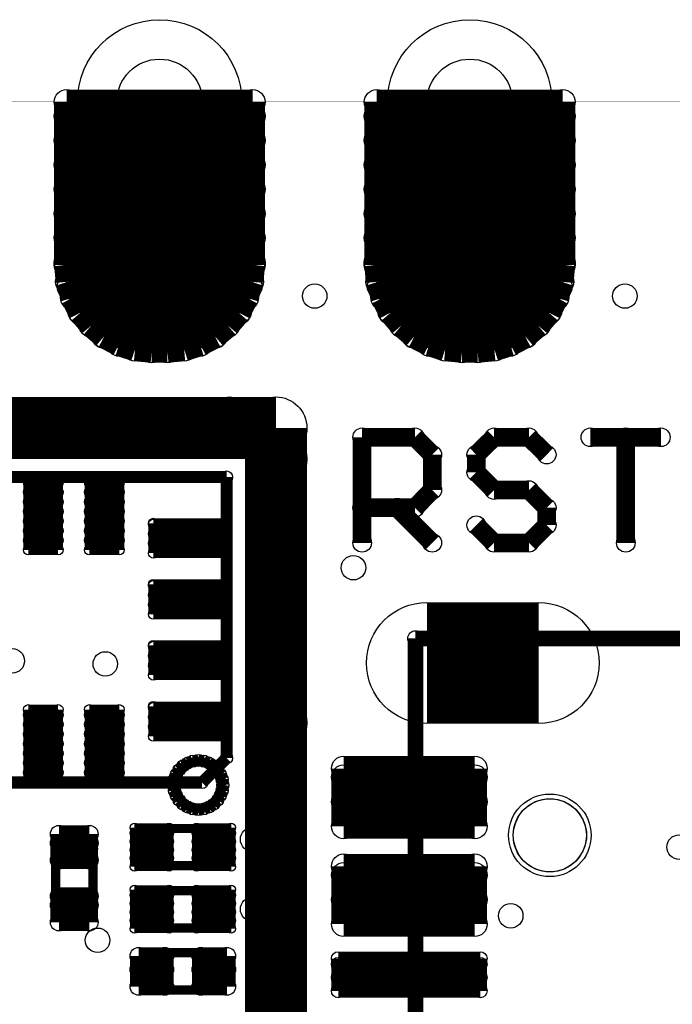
# Model space of a CAD drawing. Extents: x 0 to 126, y 0 to 22.
# Tile 53 of 60: x 17.71 to 23.06, y 11.68 to 19.74. Entities that reach past the tile are written whole.
import ezdxf

# ---------------------------------------------------------------- set-up
doc = ezdxf.new("R2010")
doc.units = 0
doc.layers.get('0').update_dxf_attribs({"linetype": 'CONTINUOUS'})
for name, color, linetype in [('SEEEDSTUDIOXIAONRF52840V1_1_GTO', 10, 'CONTINUOUS'), ('SEEEDSTUDIOXIAONRF52840V1_1_GTS', 9, 'CONTINUOUS'), ('SEEEDSTUDIOXIAONRF52840V1_1_TXT', 12, 'CONTINUOUS')]:
    doc.layers.add(name, color=color, linetype=linetype)

# ---------------------------------------------------------------- blocks, each defined once
blk = doc.blocks.new('ROUND_5')
blk.add_circle((0, 0), 0.254)
blk = doc.blocks.new('ROUND_2')
blk.add_circle((0, 0), 0)
blk = doc.blocks.new('ROUND_19')
blk.add_circle((0, 0), 0.0762)
blk = doc.blocks.new('ROUND_3')
blk.add_circle((0, 0), 0.0635)
blk = doc.blocks.new('ROUND_35')
blk.add_circle((0, 0), 0.0381)
blk = doc.blocks.new('ROUND_62')
blk.add_circle((0, 0), 0.0495)
blk = doc.blocks.new('ROUND_22')
blk.add_circle((0, 0), 0.3378)
blk = doc.blocks.new('ROUND_26')
blk.add_circle((0, 0), 0.7887)
blk = doc.blocks.new('ROUND_27')
blk.add_circle((0, 0), 0.6731)
blk = doc.blocks.new('ROUND_59')
blk.add_circle((0, 0), 0.1905)
blk = doc.blocks.new('ROUND_67')
blk.add_circle((0, 0), 0.0356)
blk = doc.blocks.new('ROUND_68')
blk.add_circle((0, 0), 0.0711)
blk = doc.blocks.new('ROUND_78')
blk.add_circle((0, 0), 0.0406)
blk = doc.blocks.new('ROUND_18')
blk.add_circle((0, 0), 0.1016)
blk = doc.blocks.new('ROUND_34')
blk.add_circle((0, 0), 0.0559)
blk = doc.blocks.new('ROUND_24')
blk.add_circle((0, 0), 0.4953)
blk = doc.blocks.new('ROUND_85')
blk.add_circle((0, 0), 0.1003)
blk = doc.blocks.new('ROUND_53')
blk.add_circle((0, 0), 0.2997)
blk = doc.blocks.new('ROUND_86')
blk.add_circle((0, 0), 0.3505)
blk = doc.blocks.new('ROUND_87')
blk.add_circle((0, 0), 0.4254)

msp = doc.modelspace()

# ---------------------------------------------------------------- linework, layer by layer
at = {"layer": 'SEEEDSTUDIOXIAONRF52840V1_1_GTO'}
for points, const_width in [([(24.892, 19.0627), (7.747, 19.0627)], 0.00254), ([(19.812, 16.3957), (9.271, 16.3957)], 0.508), ([(19.812, 3.9497), (19.812, 16.3957)], 0.508), ([(20.51812, 15.4559), (20.51812, 16.3195)], 0.1524), ([(20.51812, 16.3195), (20.94992, 16.3195)], 0.1524), ([(20.94992, 16.3195), (21.09216, 16.17726)], 0.1524), ([(21.59762, 16.3195), (21.45284, 16.17726)], 0.1524), ([(21.88464, 16.3195), (21.59762, 16.3195)], 0.1524), ([(22.02942, 16.17726), (21.88464, 16.3195)], 0.1524), ([(22.96414, 16.3195), (22.38756, 16.3195)], 0.1524), ([(22.67712, 15.4559), (22.67712, 16.3195)], 0.1524), ([(21.09216, 16.17726), (21.09216, 15.8877)], 0.1524), ([(21.45284, 16.17726), (21.45284, 16.03248)], 0.1524), ([(16.40586, 15.99438), (19.40814, 15.99438)], 0.09906), ([(19.40814, 15.99438), (19.40814, 13.69568)], 0.09906), ([(21.45284, 16.03248), (21.59762, 15.8877)], 0.1524), ([(21.09216, 15.8877), (20.94992, 15.74292)], 0.1524), ([(21.59762, 15.8877), (21.88464, 15.8877)], 0.1524), ([(21.88464, 15.8877), (22.02942, 15.74292)], 0.1524), ([(20.94992, 15.74292), (20.51812, 15.74292)], 0.1524), ([(21.09216, 15.4559), (20.80514, 15.74292)], 0.1524), ([(22.02942, 15.74292), (22.02942, 15.60068)], 0.1524), ([(21.59762, 15.4559), (21.45284, 15.60068)], 0.1524), ([(22.02942, 15.60068), (21.88464, 15.4559)], 0.1524), ([(21.88464, 15.4559), (21.59762, 15.4559)], 0.1524), ([(28.30576, 14.67358), (20.955, 14.67358)], 0.127), ([(20.955, 14.67358), (20.955, 5.67182)], 0.127), ([(19.05254, 13.63218), (19.09064, 13.65504)], 0.09906), ([(19.09064, 13.65504), (19.13128, 13.67028)], 0.09906), ([(19.13128, 13.67028), (19.177, 13.67536)], 0.09906), ([(19.177, 13.67536), (19.22272, 13.67028)], 0.09906), ([(19.40814, 13.69568), (19.20748, 13.49502)], 0.09906), ([(19.22272, 13.67028), (19.26336, 13.65504)], 0.09906), ([(19.26336, 13.65504), (19.30146, 13.63218)], 0.09906), ([(18.99666, 13.56106), (19.01952, 13.59916)], 0.09906), ([(19.01952, 13.59916), (19.05254, 13.63218)], 0.09906), ([(19.30146, 13.63218), (19.33448, 13.59916)], 0.09906), ([(19.33448, 13.59916), (19.35734, 13.56106)], 0.09906), ([(19.20748, 13.49502), (16.40586, 13.49502)], 0.09906), ([(18.97634, 13.4747), (18.98142, 13.52042)], 0.09906), ([(18.98142, 13.52042), (18.99666, 13.56106)], 0.09906), ([(19.35734, 13.56106), (19.37258, 13.52042)], 0.09906), ([(19.37258, 13.52042), (19.37766, 13.4747)], 0.09906), ([(18.98142, 13.42898), (18.97634, 13.4747)], 0.09906), ([(18.99666, 13.38834), (18.98142, 13.42898)], 0.09906), ([(19.37258, 13.42898), (19.35734, 13.38834)], 0.09906), ([(19.37766, 13.4747), (19.37258, 13.42898)], 0.09906), ([(19.01952, 13.35024), (18.99666, 13.38834)], 0.09906), ([(19.05254, 13.31722), (19.01952, 13.35024)], 0.09906), ([(19.33448, 13.35024), (19.30146, 13.31722)], 0.09906), ([(19.35734, 13.38834), (19.33448, 13.35024)], 0.09906), ([(19.09064, 13.29436), (19.05254, 13.31722)], 0.09906), ([(19.13128, 13.27912), (19.09064, 13.29436)], 0.09906), ([(19.177, 13.27404), (19.13128, 13.27912)], 0.09906), ([(19.22272, 13.27912), (19.177, 13.27404)], 0.09906), ([(19.26336, 13.29436), (19.22272, 13.27912)], 0.09906), ([(19.30146, 13.31722), (19.26336, 13.29436)], 0.09906), ([(18.7452, 12.8143), (18.7452, 13.1191)], 0.0762), ([(18.7452, 13.1191), (19.3548, 13.1191)], 0.0762), ([(19.3548, 13.1191), (19.3548, 12.8143)], 0.0762), ([(18.05178, 13.01496), (18.034, 13.0048)], 0.0762), ([(18.0721, 13.0175), (18.05178, 13.01496)], 0.0762), ([(18.2499, 13.0175), (18.0721, 13.0175)], 0.0762), ([(18.27022, 13.01496), (18.2499, 13.0175)], 0.0762), ([(18.288, 13.0048), (18.27022, 13.01496)], 0.0762), ([(18.01114, 12.97432), (18.0086, 12.954)], 0.0762), ([(18.0086, 12.954), (18.0086, 12.4714)], 0.0762), ([(18.0213, 12.9921), (18.01114, 12.97432)], 0.0762), ([(18.034, 13.0048), (18.0213, 12.9921)], 0.0762), ([(18.3007, 12.9921), (18.288, 13.0048)], 0.0762), ([(18.31086, 12.97432), (18.3007, 12.9921)], 0.0762), ([(18.3134, 12.954), (18.31086, 12.97432)], 0.0762), ([(18.3134, 12.4714), (18.3134, 12.954)], 0.0762), ([(19.3548, 12.8143), (18.7452, 12.8143)], 0.0762), ([(18.7452, 12.3063), (18.7452, 12.6111)], 0.0762), ([(18.7452, 12.6111), (19.3548, 12.6111)], 0.0762), ([(19.3548, 12.6111), (19.3548, 12.3063)], 0.0762), ([(18.0086, 12.4714), (18.01114, 12.45108)], 0.0762), ([(18.01114, 12.45108), (18.0213, 12.4333)], 0.0762), ([(18.3007, 12.4333), (18.31086, 12.45108)], 0.0762), ([(18.31086, 12.45108), (18.3134, 12.4714)], 0.0762), ([(18.0213, 12.4333), (18.034, 12.4206)], 0.0762), ([(18.034, 12.4206), (18.05178, 12.41044)], 0.0762), ([(18.05178, 12.41044), (18.0721, 12.4079)], 0.0762), ([(18.0721, 12.4079), (18.2499, 12.4079)], 0.0762), ([(18.2499, 12.4079), (18.27022, 12.41044)], 0.0762), ([(18.27022, 12.41044), (18.288, 12.4206)], 0.0762), ([(18.288, 12.4206), (18.3007, 12.4333)], 0.0762), ([(19.3548, 12.3063), (18.7452, 12.3063)], 0.0762), ([(18.74774, 12.05992), (18.7452, 12.0396)], 0.0762), ([(18.7579, 12.0777), (18.74774, 12.05992)], 0.0762), ([(18.7706, 12.0904), (18.7579, 12.0777)], 0.0762), ([(18.78838, 12.10056), (18.7706, 12.0904)], 0.0762), ([(18.8087, 12.1031), (18.78838, 12.10056)], 0.0762), ([(19.2913, 12.1031), (18.8087, 12.1031)], 0.0762), ([(19.31162, 12.10056), (19.2913, 12.1031)], 0.0762), ([(19.3294, 12.0904), (19.31162, 12.10056)], 0.0762), ([(19.3421, 12.0777), (19.3294, 12.0904)], 0.0762), ([(19.35226, 12.05992), (19.3421, 12.0777)], 0.0762), ([(19.3548, 12.0396), (19.35226, 12.05992)], 0.0762), ([(18.7452, 12.0396), (18.7452, 11.8618)], 0.0762), ([(19.3548, 11.8618), (19.3548, 12.0396)], 0.0762), ([(18.7452, 11.8618), (18.74774, 11.84148)], 0.0762), ([(18.74774, 11.84148), (18.7579, 11.8237)], 0.0762), ([(18.7579, 11.8237), (18.7706, 11.811)], 0.0762), ([(18.7706, 11.811), (18.78838, 11.80084)], 0.0762), ([(19.31162, 11.80084), (19.3294, 11.811)], 0.0762), ([(19.3294, 11.811), (19.3421, 11.8237)], 0.0762), ([(19.3421, 11.8237), (19.35226, 11.84148)], 0.0762), ([(19.35226, 11.84148), (19.3548, 11.8618)], 0.0762), ([(18.78838, 11.80084), (18.8087, 11.7983)], 0.0762), ([(18.8087, 11.7983), (19.2913, 11.7983)], 0.0762), ([(19.2913, 11.7983), (19.31162, 11.80084)], 0.0762)]:
    msp.add_lwpolyline(points, dxfattribs=dict(at, const_width=const_width))
for points in [[(21.82876, 13.26134), (21.86686, 13.2969)], [(21.86686, 13.2969), (21.91258, 13.32738)], [(21.91258, 13.32738), (21.96338, 13.3477)], [(21.96338, 13.3477), (22.01418, 13.3604)], [(22.01418, 13.3604), (22.06752, 13.36294)], [(22.06752, 13.36294), (22.12086, 13.35532)], [(22.12086, 13.35532), (22.17166, 13.34008)], [(22.17166, 13.34008), (22.21992, 13.31214)], [(22.21992, 13.31214), (22.2631, 13.27912)], [(21.77542, 13.16736), (21.79828, 13.21816)], [(21.79828, 13.21816), (21.82876, 13.26134)], [(22.2631, 13.27912), (22.29612, 13.23848)], [(22.29612, 13.23848), (22.32406, 13.19276)], [(21.76018, 13.11656), (21.77542, 13.16736)], [(22.32406, 13.19276), (22.34438, 13.14196)], [(22.34438, 13.14196), (22.35454, 13.09116)], [(21.7551, 13.06322), (21.76018, 13.11656)], [(21.76018, 13.00988), (21.7551, 13.06322)], [(22.35454, 13.09116), (22.35454, 13.03528)], [(21.77542, 12.95908), (21.76018, 13.00988)], [(22.34438, 12.98448), (22.32406, 12.93368)], [(22.35454, 13.03528), (22.34438, 12.98448)], [(21.79828, 12.90828), (21.77542, 12.95908)], [(21.82876, 12.8651), (21.79828, 12.90828)], [(22.29612, 12.88796), (22.2631, 12.84732)], [(22.32406, 12.93368), (22.29612, 12.88796)], [(21.86686, 12.82954), (21.82876, 12.8651)], [(21.91258, 12.79906), (21.86686, 12.82954)], [(22.21992, 12.8143), (22.17166, 12.78636)], [(22.2631, 12.84732), (22.21992, 12.8143)], [(21.96338, 12.77874), (21.91258, 12.79906)], [(22.01418, 12.76604), (21.96338, 12.77874)], [(22.06752, 12.7635), (22.01418, 12.76604)], [(22.12086, 12.77112), (22.06752, 12.7635)], [(22.17166, 12.78636), (22.12086, 12.77112)]]:
    msp.add_lwpolyline(points, dxfattribs=at)
at = {"layer": 'SEEEDSTUDIOXIAONRF52840V1_1_GTS'}
for points, const_width in [([(19.6215, 19.0627), (18.0975, 19.0627)], 0.2032), ([(18.0975, 19.0627), (18.0975, 17.7292)], 0.2032), ([(19.6215, 17.7292), (19.6215, 19.0627)], 0.2032), ([(22.1615, 19.0627), (20.6375, 19.0627)], 0.2032), ([(20.6375, 19.0627), (20.6375, 17.7292)], 0.2032), ([(22.1615, 17.7292), (22.1615, 19.0627)], 0.2032), ([(24.892, 19.0627), (7.747, 19.0627)], 0.00254), ([(18.0975, 18.94586), (19.6215, 18.94586)], 0.2032), ([(22.1615, 18.94586), (20.6375, 18.94586)], 0.2032), ([(19.6215, 18.74774), (18.0975, 18.74774)], 0.2032), ([(20.6375, 18.74774), (22.1615, 18.74774)], 0.2032), ([(18.0975, 18.54708), (19.6215, 18.54708)], 0.2032), ([(22.1615, 18.54708), (20.6375, 18.54708)], 0.2032), ([(19.6215, 18.34896), (18.0975, 18.34896)], 0.2032), ([(20.6375, 18.34896), (22.1615, 18.34896)], 0.2032), ([(18.0975, 18.1483), (19.6215, 18.1483)], 0.2032), ([(22.1615, 18.1483), (20.6375, 18.1483)], 0.2032), ([(19.6215, 17.95018), (18.0975, 17.95018)], 0.2032), ([(20.6375, 17.95018), (22.1615, 17.95018)], 0.2032), ([(18.0975, 17.74952), (19.6215, 17.74952)], 0.2032), ([(18.0975, 17.7292), (18.1102, 17.59204)], 0.2032), ([(19.6088, 17.59204), (19.6215, 17.7292)], 0.2032), ([(22.1615, 17.74952), (20.6375, 17.74952)], 0.2032), ([(20.6375, 17.7292), (20.6502, 17.59204)], 0.2032), ([(22.1488, 17.59204), (22.1615, 17.7292)], 0.2032), ([(18.1102, 17.59204), (18.15084, 17.4625)], 0.2032), ([(19.5961, 17.5514), (18.1229, 17.5514)], 0.2032), ([(19.56816, 17.4625), (19.6088, 17.59204)], 0.2032), ([(20.6502, 17.59204), (20.69084, 17.4625)], 0.2032), ([(20.6629, 17.5514), (22.1361, 17.5514)], 0.2032), ([(22.10816, 17.4625), (22.1488, 17.59204)], 0.2032), ([(18.15084, 17.4625), (18.21434, 17.34058)], 0.2032), ([(19.50466, 17.34058), (19.56816, 17.4625)], 0.2032), ([(20.69084, 17.4625), (20.75434, 17.34058)], 0.2032), ([(22.04466, 17.34058), (22.10816, 17.4625)], 0.2032), ([(18.20926, 17.35074), (19.50974, 17.35074)], 0.2032), ([(18.21434, 17.34058), (18.30324, 17.23644)], 0.2032), ([(19.41576, 17.23644), (19.50466, 17.34058)], 0.2032), ([(22.04974, 17.35074), (20.74926, 17.35074)], 0.2032), ([(20.75434, 17.34058), (20.84324, 17.23644)], 0.2032), ([(21.95576, 17.23644), (22.04466, 17.34058)], 0.2032), ([(18.30324, 17.23644), (18.40738, 17.14754)], 0.2032), ([(19.31162, 17.14754), (19.41576, 17.23644)], 0.2032), ([(20.84324, 17.23644), (20.94738, 17.14754)], 0.2032), ([(21.85162, 17.14754), (21.95576, 17.23644)], 0.2032), ([(19.31416, 17.15262), (18.40484, 17.15262)], 0.2032), ([(18.40738, 17.14754), (18.5293, 17.08404)], 0.2032), ([(19.1897, 17.08404), (19.31162, 17.14754)], 0.2032), ([(20.94484, 17.15262), (21.85416, 17.15262)], 0.2032), ([(20.94738, 17.14754), (21.0693, 17.08404)], 0.2032), ([(21.7297, 17.08404), (21.85162, 17.14754)], 0.2032), ([(18.5293, 17.08404), (18.65884, 17.0434)], 0.2032), ([(19.06016, 17.0434), (19.1897, 17.08404)], 0.2032), ([(21.0693, 17.08404), (21.19884, 17.0434)], 0.2032), ([(21.60016, 17.0434), (21.7297, 17.08404)], 0.2032), ([(18.65884, 17.0434), (18.796, 17.0307)], 0.2032), ([(18.796, 17.0307), (18.923, 17.0307)], 0.2032), ([(18.923, 17.0307), (19.06016, 17.0434)], 0.2032), ([(21.19884, 17.0434), (21.336, 17.0307)], 0.2032), ([(21.336, 17.0307), (21.463, 17.0307)], 0.2032), ([(21.463, 17.0307), (21.60016, 17.0434)], 0.2032), ([(16.51, 16.4592), (19.431, 16.4592)], 0.381), ([(19.8755, 16.1417), (19.8755, 13.9827)], 0.381), ([(17.78508, 15.99184), (17.78508, 15.39748)], 0.08128), ([(17.78508, 15.99184), (18.02892, 15.99184)], 0.08128), ([(18.02892, 15.99184), (18.02892, 15.39748)], 0.08128), ([(18.28546, 15.39748), (18.28546, 15.99184)], 0.08128), ([(18.28546, 15.99184), (18.5293, 15.99184)], 0.08128), ([(18.5293, 15.99184), (18.5293, 15.39748)], 0.08128), ([(17.78508, 15.94866), (18.02892, 15.94866)], 0.08128), ([(18.28546, 15.94866), (18.5293, 15.94866)], 0.08128), ([(18.02892, 15.86992), (17.78508, 15.86992)], 0.08128), ([(18.5293, 15.86992), (18.28546, 15.86992)], 0.08128), ([(17.78508, 15.79118), (18.02892, 15.79118)], 0.08128), ([(18.28546, 15.79118), (18.5293, 15.79118)], 0.08128), ([(18.02892, 15.71244), (17.78508, 15.71244)], 0.08128), ([(18.5293, 15.71244), (18.28546, 15.71244)], 0.08128), ([(17.78508, 15.6337), (18.02892, 15.6337)], 0.08128), ([(18.28546, 15.6337), (18.5293, 15.6337)], 0.08128), ([(19.40306, 15.61592), (18.8087, 15.61592)], 0.08128), ([(18.8087, 15.37208), (18.8087, 15.61592)], 0.08128), ([(18.8087, 15.6083), (19.40306, 15.6083)], 0.08128), ([(19.40306, 15.61592), (19.40306, 15.37208)], 0.08128), ([(18.02892, 15.55496), (17.78508, 15.55496)], 0.08128), ([(18.5293, 15.55496), (18.28546, 15.55496)], 0.08128), ([(19.40306, 15.52956), (18.8087, 15.52956)], 0.08128), ([(17.78508, 15.47622), (18.02892, 15.47622)], 0.08128), ([(18.28546, 15.47622), (18.5293, 15.47622)], 0.08128), ([(18.8087, 15.45082), (19.40306, 15.45082)], 0.08128), ([(18.02892, 15.39748), (17.78508, 15.39748)], 0.08128), ([(18.5293, 15.39748), (18.28546, 15.39748)], 0.08128), ([(19.40306, 15.37208), (18.8087, 15.37208)], 0.08128), ([(19.40306, 15.11554), (18.8087, 15.11554)], 0.08128), ([(18.8087, 14.8717), (18.8087, 15.11554)], 0.08128), ([(18.8087, 15.10792), (19.40306, 15.10792)], 0.08128), ([(19.40306, 15.11554), (19.40306, 14.8717)], 0.08128), ([(19.40306, 15.02918), (18.8087, 15.02918)], 0.08128), ([(18.8087, 14.95044), (19.40306, 14.95044)], 0.08128), ([(19.40306, 14.8717), (18.8087, 14.8717)], 0.08128), ([(21.96338, 14.47292), (21.04898, 14.47292)], 0.9906), ([(19.40306, 14.6177), (18.8087, 14.6177)], 0.08128), ([(18.8087, 14.37386), (18.8087, 14.6177)], 0.08128), ([(18.8087, 14.61008), (19.40306, 14.61008)], 0.08128), ([(19.40306, 14.6177), (19.40306, 14.37386)], 0.08128), ([(19.40306, 14.53134), (18.8087, 14.53134)], 0.08128), ([(18.8087, 14.4526), (19.40306, 14.4526)], 0.08128), ([(19.40306, 14.37386), (18.8087, 14.37386)], 0.08128), ([(17.78508, 14.09192), (17.78508, 13.49756)], 0.08128), ([(17.78508, 14.09192), (18.02892, 14.09192)], 0.08128), ([(18.02892, 14.09192), (18.02892, 13.49756)], 0.08128), ([(18.28546, 14.09192), (18.28546, 13.49756)], 0.08128), ([(18.28546, 14.09192), (18.5293, 14.09192)], 0.08128), ([(18.5293, 14.09192), (18.5293, 13.49756)], 0.08128), ([(18.8087, 14.11732), (19.40306, 14.11732)], 0.08128), ([(18.8087, 13.87348), (18.8087, 14.11732)], 0.08128), ([(18.8087, 14.1097), (19.40306, 14.1097)], 0.08128), ([(19.40306, 14.11732), (19.40306, 13.87348)], 0.08128), ([(17.78508, 14.04874), (18.02892, 14.04874)], 0.08128), ([(18.28546, 14.04874), (18.5293, 14.04874)], 0.08128), ([(19.40306, 14.03096), (18.8087, 14.03096)], 0.08128), ([(18.02892, 13.97), (17.78508, 13.97)], 0.08128), ([(18.5293, 13.97), (18.28546, 13.97)], 0.08128), ([(18.8087, 13.95222), (19.40306, 13.95222)], 0.08128), ([(17.78508, 13.89126), (18.02892, 13.89126)], 0.08128), ([(18.28546, 13.89126), (18.5293, 13.89126)], 0.08128), ([(19.40306, 13.87348), (18.8087, 13.87348)], 0.08128), ([(18.02892, 13.81252), (17.78508, 13.81252)], 0.08128), ([(17.78508, 13.73378), (18.02892, 13.73378)], 0.08128), ([(18.5293, 13.81252), (18.28546, 13.81252)], 0.08128), ([(18.28546, 13.73378), (18.5293, 13.73378)], 0.08128), ([(18.02892, 13.65504), (17.78508, 13.65504)], 0.08128), ([(18.5293, 13.65504), (18.28546, 13.65504)], 0.08128), ([(21.44014, 13.60932), (20.36826, 13.60932)], 0.2032), ([(20.36826, 13.13688), (20.36826, 13.60932)], 0.2032), ([(21.44014, 13.60932), (21.44014, 13.13688)], 0.2032), ([(17.78508, 13.5763), (18.02892, 13.5763)], 0.08128), ([(18.28546, 13.5763), (18.5293, 13.5763)], 0.08128), ([(21.44014, 13.5382), (20.36826, 13.5382)], 0.2032), ([(18.02892, 13.49756), (17.78508, 13.49756)], 0.08128), ([(18.5293, 13.49756), (18.28546, 13.49756)], 0.08128), ([(20.36826, 13.33754), (21.44014, 13.33754)], 0.2032), ([(21.44014, 13.13688), (20.36826, 13.13688)], 0.2032), ([(18.03654, 12.86002), (18.03654, 13.07338)], 0.14224), ([(18.03654, 13.07338), (18.28546, 13.07338)], 0.14224), ([(18.28546, 13.07338), (18.28546, 12.86002)], 0.14224), ([(18.65376, 12.80668), (18.65376, 13.12672)], 0.07112), ([(18.65376, 13.12672), (18.93824, 13.12672)], 0.07112), ([(18.93824, 13.12672), (18.93824, 12.80668)], 0.07112), ([(19.16176, 12.80668), (19.16176, 13.12672)], 0.07112), ([(19.16176, 13.12672), (19.44624, 13.12672)], 0.07112), ([(19.44624, 13.12672), (19.44624, 12.80668)], 0.07112), ([(18.28546, 12.99972), (18.03654, 12.99972)], 0.14224), ([(18.65376, 13.081), (18.93824, 13.081)], 0.07112), ([(19.16176, 13.081), (19.44624, 13.081)], 0.07112), ([(18.93824, 13.01242), (18.65376, 13.01242)], 0.07112), ([(18.65376, 12.94384), (18.93824, 12.94384)], 0.07112), ([(19.44624, 13.01242), (19.16176, 13.01242)], 0.07112), ([(19.16176, 12.94384), (19.44624, 12.94384)], 0.07112), ([(18.28546, 12.86002), (18.03654, 12.86002)], 0.14224), ([(18.93824, 12.87526), (18.65376, 12.87526)], 0.07112), ([(19.44624, 12.87526), (19.16176, 12.87526)], 0.07112), ([(20.36826, 12.80922), (21.44014, 12.80922)], 0.2032), ([(20.36826, 12.33678), (20.36826, 12.80922)], 0.2032), ([(21.44014, 12.80922), (21.44014, 12.33678)], 0.2032), ([(18.93824, 12.80668), (18.65376, 12.80668)], 0.07112), ([(19.16176, 12.80668), (19.44624, 12.80668)], 0.07112), ([(21.44014, 12.7381), (20.36826, 12.7381)], 0.2032), ([(18.65376, 12.29868), (18.65376, 12.61872)], 0.07112), ([(18.65376, 12.61872), (18.93824, 12.61872)], 0.07112), ([(18.93824, 12.61872), (18.93824, 12.29868)], 0.07112), ([(19.16176, 12.29868), (19.16176, 12.61872)], 0.07112), ([(19.16176, 12.61872), (19.44624, 12.61872)], 0.07112), ([(19.44624, 12.61872), (19.44624, 12.29868)], 0.07112), ([(18.03654, 12.35202), (18.03654, 12.56538)], 0.14224), ([(18.03654, 12.56538), (18.28546, 12.56538)], 0.14224), ([(18.28546, 12.56538), (18.28546, 12.35202)], 0.14224), ([(18.65376, 12.573), (18.93824, 12.573)], 0.07112), ([(19.16176, 12.573), (19.44624, 12.573)], 0.07112), ([(20.36826, 12.53744), (21.44014, 12.53744)], 0.2032), ([(18.28546, 12.49172), (18.03654, 12.49172)], 0.14224), ([(18.93824, 12.50442), (18.65376, 12.50442)], 0.07112), ([(19.44624, 12.50442), (19.16176, 12.50442)], 0.07112), ([(18.28546, 12.35202), (18.03654, 12.35202)], 0.14224), ([(18.65376, 12.43584), (18.93824, 12.43584)], 0.07112), ([(19.16176, 12.43584), (19.44624, 12.43584)], 0.07112), ([(21.44014, 12.33678), (20.36826, 12.33678)], 0.2032), ([(18.93824, 12.36726), (18.65376, 12.36726)], 0.07112), ([(18.93824, 12.29868), (18.65376, 12.29868)], 0.07112), ([(19.44624, 12.36726), (19.16176, 12.36726)], 0.07112), ([(19.16176, 12.29868), (19.44624, 12.29868)], 0.07112), ([(18.68932, 11.82624), (18.68932, 12.07516)], 0.14224), ([(18.68932, 12.07516), (18.90268, 12.07516)], 0.14224), ([(18.90268, 12.07516), (18.90268, 11.82624)], 0.14224), ([(19.19732, 11.82624), (19.19732, 12.07516)], 0.14224), ([(19.19732, 12.07516), (19.41068, 12.07516)], 0.14224), ([(19.41068, 12.07516), (19.41068, 11.82624)], 0.14224), ([(20.32254, 12.05484), (21.48586, 12.05484)], 0.11176), ([(20.32254, 11.79068), (20.32254, 12.05484)], 0.11176), ([(21.48586, 12.05484), (21.48586, 11.79068)], 0.11176), ([(18.90268, 11.96594), (18.68932, 11.96594)], 0.14224), ([(19.41068, 11.96594), (19.19732, 11.96594)], 0.14224), ([(21.48586, 12.00912), (20.32254, 12.00912)], 0.11176), ([(20.32254, 11.8999), (21.48586, 11.8999)], 0.11176), ([(18.68932, 11.82624), (18.90268, 11.82624)], 0.14224), ([(19.19732, 11.82624), (19.41068, 11.82624)], 0.14224), ([(21.48586, 11.79068), (20.32254, 11.79068)], 0.11176)]:
    msp.add_lwpolyline(points, dxfattribs=dict(at, const_width=const_width))
for points in [[(21.82876, 13.26134), (21.86686, 13.2969)], [(21.86686, 13.2969), (21.91258, 13.32738)], [(21.91258, 13.32738), (21.96338, 13.3477)], [(21.96338, 13.3477), (22.01418, 13.3604)], [(22.01418, 13.3604), (22.06752, 13.36294)], [(22.06752, 13.36294), (22.12086, 13.35532)], [(22.12086, 13.35532), (22.17166, 13.34008)], [(22.17166, 13.34008), (22.21992, 13.31214)], [(22.21992, 13.31214), (22.2631, 13.27912)], [(21.77542, 13.16736), (21.79828, 13.21816)], [(21.79828, 13.21816), (21.82876, 13.26134)], [(22.2631, 13.27912), (22.29612, 13.23848)], [(22.29612, 13.23848), (22.32406, 13.19276)], [(21.76018, 13.11656), (21.77542, 13.16736)], [(22.32406, 13.19276), (22.34438, 13.14196)], [(22.34438, 13.14196), (22.35454, 13.09116)], [(21.7551, 13.06322), (21.76018, 13.11656)], [(21.76018, 13.00988), (21.7551, 13.06322)], [(22.35454, 13.09116), (22.35454, 13.03528)], [(21.77542, 12.95908), (21.76018, 13.00988)], [(22.34438, 12.98448), (22.32406, 12.93368)], [(22.35454, 13.03528), (22.34438, 12.98448)], [(21.79828, 12.90828), (21.77542, 12.95908)], [(21.82876, 12.8651), (21.79828, 12.90828)], [(22.29612, 12.88796), (22.2631, 12.84732)], [(22.32406, 12.93368), (22.29612, 12.88796)], [(21.86686, 12.82954), (21.82876, 12.8651)], [(21.91258, 12.79906), (21.86686, 12.82954)], [(22.21992, 12.8143), (22.17166, 12.78636)], [(22.2631, 12.84732), (22.21992, 12.8143)], [(21.96338, 12.77874), (21.91258, 12.79906)], [(22.01418, 12.76604), (21.96338, 12.77874)], [(22.06752, 12.7635), (22.01418, 12.76604)], [(22.12086, 12.77112), (22.06752, 12.7635)], [(22.17166, 12.78636), (22.12086, 12.77112)]]:
    msp.add_lwpolyline(points, dxfattribs=at)

# ---------------------------------------------------------------- block references
at = {"layer": 'SEEEDSTUDIOXIAONRF52840V1_1_GTO'}
for name, p in [('ROUND_5', (19.812, 16.3957)), ('ROUND_19', (20.51812, 16.3195)), ('ROUND_19', (20.94992, 16.3195)), ('ROUND_19', (21.59762, 16.3195)), ('ROUND_19', (21.88464, 16.3195)), ('ROUND_19', (22.38756, 16.3195)), ('ROUND_19', (22.67712, 16.3195)), ('ROUND_19', (22.96414, 16.3195)), ('ROUND_19', (21.09216, 16.17726)), ('ROUND_19', (21.45284, 16.17726)), ('ROUND_19', (22.02942, 16.17726)), ('ROUND_62', (19.40814, 15.99438)), ('ROUND_19', (21.45284, 16.03248)), ('ROUND_19', (21.09216, 15.8877)), ('ROUND_19', (21.59762, 15.8877)), ('ROUND_19', (21.88464, 15.8877)), ('ROUND_19', (20.51812, 15.74292)), ('ROUND_19', (20.80514, 15.74292)), ('ROUND_19', (20.94992, 15.74292)), ('ROUND_19', (20.94992, 15.74292)), ('ROUND_19', (22.02942, 15.74292)), ('ROUND_19', (21.45284, 15.60068)), ('ROUND_19', (22.02942, 15.60068)), ('ROUND_19', (20.51812, 15.4559)), ('ROUND_19', (21.09216, 15.4559)), ('ROUND_19', (21.59762, 15.4559)), ('ROUND_19', (21.88464, 15.4559)), ('ROUND_19', (22.67712, 15.4559)), ('ROUND_3', (20.955, 14.67358)), ('ROUND_62', (19.09064, 13.65504)), ('ROUND_62', (19.13128, 13.67028)), ('ROUND_62', (19.177, 13.67536)), ('ROUND_62', (19.22272, 13.67028)), ('ROUND_62', (19.26336, 13.65504)), ('ROUND_62', (19.40814, 13.69568)), ('ROUND_62', (19.01952, 13.59916)), ('ROUND_62', (19.05254, 13.63218)), ('ROUND_62', (19.30146, 13.63218)), ('ROUND_62', (19.33448, 13.59916)), ('ROUND_62', (18.98142, 13.52042)), ('ROUND_62', (18.99666, 13.56106)), ('ROUND_62', (19.20748, 13.49502)), ('ROUND_62', (19.35734, 13.56106)), ('ROUND_62', (19.37258, 13.52042)), ('ROUND_62', (18.97634, 13.4747)), ('ROUND_62', (18.97634, 13.4747)), ('ROUND_62', (18.98142, 13.42898)), ('ROUND_62', (19.37258, 13.42898)), ('ROUND_62', (19.37766, 13.4747)), ('ROUND_62', (18.99666, 13.38834)), ('ROUND_62', (19.01952, 13.35024)), ('ROUND_62', (19.33448, 13.35024)), ('ROUND_62', (19.35734, 13.38834)), ('ROUND_2', (22.06752, 13.36294)), ('ROUND_2', (22.01418, 13.3604)), ('ROUND_2', (22.12086, 13.35532)), ('ROUND_2', (21.96338, 13.3477)), ('ROUND_2', (22.17166, 13.34008)), ('ROUND_2', (21.91258, 13.32738)), ('ROUND_2', (22.21992, 13.31214)), ('ROUND_2', (21.86686, 13.2969)), ('ROUND_62', (19.05254, 13.31722)), ('ROUND_62', (19.09064, 13.29436)), ('ROUND_62', (19.13128, 13.27912)), ('ROUND_62', (19.177, 13.27404)), ('ROUND_62', (19.22272, 13.27912)), ('ROUND_62', (19.26336, 13.29436)), ('ROUND_62', (19.30146, 13.31722)), ('ROUND_2', (22.2631, 13.27912)), ('ROUND_2', (21.82876, 13.26134)), ('ROUND_2', (22.29612, 13.23848)), ('ROUND_2', (21.79828, 13.21816)), ('ROUND_2', (22.32406, 13.19276)), ('ROUND_2', (21.77542, 13.16736)), ('ROUND_2', (22.34438, 13.14196)), ('ROUND_35', (18.7452, 13.1191)), ('ROUND_35', (19.3548, 13.1191)), ('ROUND_2', (21.76018, 13.11656)), ('ROUND_2', (22.35454, 13.09116)), ('ROUND_2', (21.7551, 13.06322)), ('ROUND_2', (21.7551, 13.06322)), ('ROUND_35', (18.05178, 13.01496)), ('ROUND_35', (18.0721, 13.0175)), ('ROUND_35', (18.2499, 13.0175)), ('ROUND_35', (18.27022, 13.01496)), ('ROUND_2', (22.35454, 13.03528)), ('ROUND_2', (21.76018, 13.00988)), ('ROUND_2', (22.34438, 12.98448)), ('ROUND_35', (18.0086, 12.954)), ('ROUND_35', (18.01114, 12.97432)), ('ROUND_35', (18.0213, 12.9921)), ('ROUND_35', (18.034, 13.0048)), ('ROUND_35', (18.288, 13.0048)), ('ROUND_35', (18.3007, 12.9921)), ('ROUND_35', (18.31086, 12.97432)), ('ROUND_35', (18.3134, 12.954)), ('ROUND_2', (21.77542, 12.95908)), ('ROUND_2', (22.32406, 12.93368)), ('ROUND_2', (21.79828, 12.90828)), ('ROUND_2', (22.29612, 12.88796)), ('ROUND_2', (21.82876, 12.8651)), ('ROUND_2', (22.2631, 12.84732)), ('ROUND_2', (21.86686, 12.82954)), ('ROUND_2', (22.21992, 12.8143)), ('ROUND_35', (18.7452, 12.8143)), ('ROUND_35', (18.7452, 12.8143)), ('ROUND_35', (19.3548, 12.8143)), ('ROUND_2', (21.91258, 12.79906)), ('ROUND_2', (22.17166, 12.78636)), ('ROUND_2', (21.96338, 12.77874)), ('ROUND_2', (22.12086, 12.77112)), ('ROUND_2', (22.01418, 12.76604)), ('ROUND_2', (22.06752, 12.7635)), ('ROUND_35', (18.7452, 12.6111)), ('ROUND_35', (19.3548, 12.6111)), ('ROUND_35', (18.0086, 12.4714)), ('ROUND_35', (18.01114, 12.45108)), ('ROUND_35', (18.31086, 12.45108)), ('ROUND_35', (18.3134, 12.4714)), ('ROUND_35', (18.3134, 12.4714)), ('ROUND_35', (18.0213, 12.4333)), ('ROUND_35', (18.034, 12.4206)), ('ROUND_35', (18.05178, 12.41044)), ('ROUND_35', (18.0721, 12.4079)), ('ROUND_35', (18.2499, 12.4079)), ('ROUND_35', (18.27022, 12.41044)), ('ROUND_35', (18.288, 12.4206)), ('ROUND_35', (18.3007, 12.4333)), ('ROUND_35', (18.7452, 12.3063)), ('ROUND_35', (18.7452, 12.3063)), ('ROUND_35', (19.3548, 12.3063)), ('ROUND_35', (18.74774, 12.05992)), ('ROUND_35', (18.7579, 12.0777)), ('ROUND_35', (18.7706, 12.0904)), ('ROUND_35', (18.78838, 12.10056)), ('ROUND_35', (18.8087, 12.1031)), ('ROUND_35', (19.2913, 12.1031)), ('ROUND_35', (19.31162, 12.10056)), ('ROUND_35', (19.3294, 12.0904)), ('ROUND_35', (19.3421, 12.0777)), ('ROUND_35', (19.35226, 12.05992)), ('ROUND_35', (18.7452, 12.0396)), ('ROUND_35', (19.3548, 12.0396)), ('ROUND_35', (18.7452, 11.8618)), ('ROUND_35', (18.74774, 11.84148)), ('ROUND_35', (18.7579, 11.8237)), ('ROUND_35', (18.7706, 11.811)), ('ROUND_35', (19.3294, 11.811)), ('ROUND_35', (19.3421, 11.8237)), ('ROUND_35', (19.35226, 11.84148)), ('ROUND_35', (19.3548, 11.8618)), ('ROUND_35', (18.78838, 11.80084)), ('ROUND_35', (18.8087, 11.7983)), ('ROUND_35', (18.8087, 11.7983)), ('ROUND_35', (19.2913, 11.7983)), ('ROUND_35', (19.31162, 11.80084))]:
    msp.add_blockref(name, p, dxfattribs=at)
at = {"layer": 'SEEEDSTUDIOXIAONRF52840V1_1_GTS'}
for name, p in [('ROUND_27', (18.8595, 19.0627)), ('ROUND_27', (21.3995, 19.0627)), ('ROUND_18', (18.0975, 19.0627)), ('ROUND_18', (19.6215, 19.0627)), ('ROUND_18', (19.6215, 19.0627)), ('ROUND_18', (20.6375, 19.0627)), ('ROUND_18', (22.1615, 19.0627)), ('ROUND_18', (18.0975, 18.94586)), ('ROUND_18', (19.6215, 18.94586)), ('ROUND_18', (20.6375, 18.94586)), ('ROUND_18', (22.1615, 18.94586)), ('ROUND_18', (18.0975, 18.74774)), ('ROUND_18', (19.6215, 18.74774)), ('ROUND_18', (20.6375, 18.74774)), ('ROUND_18', (22.1615, 18.74774)), ('ROUND_18', (18.0975, 18.54708)), ('ROUND_18', (19.6215, 18.54708)), ('ROUND_18', (20.6375, 18.54708)), ('ROUND_18', (22.1615, 18.54708)), ('ROUND_26', (18.8595, 17.7927)), ('ROUND_26', (21.3995, 17.7927)), ('ROUND_18', (18.0975, 18.34896)), ('ROUND_18', (19.6215, 18.34896)), ('ROUND_18', (20.6375, 18.34896)), ('ROUND_18', (22.1615, 18.34896)), ('ROUND_18', (18.0975, 18.1483)), ('ROUND_18', (19.6215, 18.1483)), ('ROUND_18', (20.6375, 18.1483)), ('ROUND_18', (22.1615, 18.1483)), ('ROUND_18', (18.0975, 17.95018)), ('ROUND_18', (19.6215, 17.95018)), ('ROUND_18', (20.6375, 17.95018)), ('ROUND_18', (22.1615, 17.95018)), ('ROUND_18', (18.0975, 17.74952)), ('ROUND_18', (18.0975, 17.7292)), ('ROUND_18', (19.6215, 17.74952)), ('ROUND_18', (19.6215, 17.7292)), ('ROUND_18', (20.6375, 17.74952)), ('ROUND_18', (20.6375, 17.7292)), ('ROUND_18', (22.1615, 17.74952)), ('ROUND_18', (22.1615, 17.7292)), ('ROUND_18', (18.1102, 17.59204)), ('ROUND_18', (18.1229, 17.5514)), ('ROUND_18', (19.5961, 17.5514)), ('ROUND_18', (19.6088, 17.59204)), ('ROUND_18', (20.6502, 17.59204)), ('ROUND_18', (20.6502, 17.59204)), ('ROUND_18', (20.6629, 17.5514)), ('ROUND_18', (22.1361, 17.5514)), ('ROUND_18', (22.1488, 17.59204)), ('ROUND_18', (18.15084, 17.4625)), ('ROUND_18', (19.56816, 17.4625)), ('ROUND_18', (20.69084, 17.4625)), ('ROUND_18', (22.10816, 17.4625)), ('ROUND_18', (18.20926, 17.35074)), ('ROUND_18', (18.21434, 17.34058)), ('ROUND_18', (19.50466, 17.34058)), ('ROUND_18', (19.50974, 17.35074)), ('ROUND_18', (20.74926, 17.35074)), ('ROUND_18', (20.75434, 17.34058)), ('ROUND_18', (22.04466, 17.34058)), ('ROUND_18', (22.04974, 17.35074)), ('ROUND_18', (18.30324, 17.23644)), ('ROUND_18', (19.41576, 17.23644)), ('ROUND_18', (20.84324, 17.23644)), ('ROUND_18', (21.95576, 17.23644)), ('ROUND_18', (18.40484, 17.15262)), ('ROUND_18', (18.40738, 17.14754)), ('ROUND_18', (19.31162, 17.14754)), ('ROUND_18', (19.31416, 17.15262)), ('ROUND_18', (20.94484, 17.15262)), ('ROUND_18', (20.94738, 17.14754)), ('ROUND_18', (21.85162, 17.14754)), ('ROUND_18', (21.85416, 17.15262)), ('ROUND_18', (18.5293, 17.08404)), ('ROUND_18', (19.1897, 17.08404)), ('ROUND_18', (21.0693, 17.08404)), ('ROUND_18', (21.7297, 17.08404)), ('ROUND_18', (18.65884, 17.0434)), ('ROUND_18', (18.796, 17.0307)), ('ROUND_18', (18.923, 17.0307)), ('ROUND_18', (19.06016, 17.0434)), ('ROUND_18', (21.19884, 17.0434)), ('ROUND_18', (21.336, 17.0307)), ('ROUND_18', (21.463, 17.0307)), ('ROUND_18', (21.60016, 17.0434)), ('ROUND_59', (19.431, 16.4592)), ('ROUND_59', (19.8755, 16.1417)), ('ROUND_78', (17.78508, 15.99184)), ('ROUND_78', (17.78508, 15.99184)), ('ROUND_78', (18.02892, 15.99184)), ('ROUND_78', (18.28546, 15.99184)), ('ROUND_78', (18.5293, 15.99184)), ('ROUND_78', (17.78508, 15.94866)), ('ROUND_78', (18.02892, 15.94866)), ('ROUND_78', (18.28546, 15.94866)), ('ROUND_78', (18.5293, 15.94866)), ('ROUND_78', (17.78508, 15.86992)), ('ROUND_78', (18.02892, 15.86992)), ('ROUND_78', (18.28546, 15.86992)), ('ROUND_78', (18.5293, 15.86992)), ('ROUND_78', (17.78508, 15.79118)), ('ROUND_78', (18.02892, 15.79118)), ('ROUND_78', (18.28546, 15.79118)), ('ROUND_78', (18.5293, 15.79118)), ('ROUND_78', (17.78508, 15.71244)), ('ROUND_78', (18.02892, 15.71244)), ('ROUND_78', (18.28546, 15.71244)), ('ROUND_78', (18.5293, 15.71244)), ('ROUND_78', (17.78508, 15.6337)), ('ROUND_78', (18.02892, 15.6337)), ('ROUND_78', (18.28546, 15.6337)), ('ROUND_78', (18.5293, 15.6337)), ('ROUND_78', (18.8087, 15.61592)), ('ROUND_78', (18.8087, 15.61592)), ('ROUND_78', (18.8087, 15.6083)), ('ROUND_78', (19.40306, 15.61592)), ('ROUND_78', (19.40306, 15.61592)), ('ROUND_78', (19.40306, 15.6083)), ('ROUND_78', (17.78508, 15.55496)), ('ROUND_78', (18.02892, 15.55496)), ('ROUND_78', (18.28546, 15.55496)), ('ROUND_78', (18.5293, 15.55496)), ('ROUND_78', (18.8087, 15.52956)), ('ROUND_78', (19.40306, 15.52956)), ('ROUND_78', (17.78508, 15.47622)), ('ROUND_78', (18.02892, 15.47622)), ('ROUND_78', (18.28546, 15.47622)), ('ROUND_78', (18.5293, 15.47622)), ('ROUND_78', (18.8087, 15.45082)), ('ROUND_78', (19.40306, 15.45082)), ('ROUND_78', (17.78508, 15.39748)), ('ROUND_78', (17.78508, 15.39748)), ('ROUND_78', (18.02892, 15.39748)), ('ROUND_78', (18.28546, 15.39748)), ('ROUND_78', (18.28546, 15.39748)), ('ROUND_78', (18.5293, 15.39748)), ('ROUND_78', (18.8087, 15.37208)), ('ROUND_78', (19.40306, 15.37208)), ('ROUND_78', (18.8087, 15.11554)), ('ROUND_78', (18.8087, 15.11554)), ('ROUND_78', (18.8087, 15.10792)), ('ROUND_78', (19.40306, 15.11554)), ('ROUND_78', (19.40306, 15.11554)), ('ROUND_78', (19.40306, 15.10792)), ('ROUND_78', (18.8087, 15.02918)), ('ROUND_78', (19.40306, 15.02918)), ('ROUND_78', (18.8087, 14.95044)), ('ROUND_78', (19.40306, 14.95044)), ('ROUND_78', (18.8087, 14.8717)), ('ROUND_78', (19.40306, 14.8717)), ('ROUND_24', (21.04898, 14.47292)), ('ROUND_24', (21.96338, 14.47292)), ('ROUND_78', (18.8087, 14.6177)), ('ROUND_78', (18.8087, 14.6177)), ('ROUND_78', (18.8087, 14.61008)), ('ROUND_78', (19.40306, 14.6177)), ('ROUND_78', (19.40306, 14.6177)), ('ROUND_78', (19.40306, 14.61008)), ('ROUND_78', (18.8087, 14.53134)), ('ROUND_78', (19.40306, 14.53134)), ('ROUND_78', (18.8087, 14.4526)), ('ROUND_78', (19.40306, 14.4526)), ('ROUND_78', (18.8087, 14.37386)), ('ROUND_78', (19.40306, 14.37386)), ('ROUND_78', (17.78508, 14.09192)), ('ROUND_78', (17.78508, 14.09192)), ('ROUND_78', (18.02892, 14.09192)), ('ROUND_78', (18.28546, 14.09192)), ('ROUND_78', (18.28546, 14.09192)), ('ROUND_78', (18.5293, 14.09192)), ('ROUND_78', (18.8087, 14.11732)), ('ROUND_78', (18.8087, 14.11732)), ('ROUND_78', (18.8087, 14.1097)), ('ROUND_78', (19.40306, 14.11732)), ('ROUND_78', (19.40306, 14.1097)), ('ROUND_59', (19.8755, 13.9827)), ('ROUND_78', (17.78508, 14.04874)), ('ROUND_78', (18.02892, 14.04874)), ('ROUND_78', (18.28546, 14.04874)), ('ROUND_78', (18.5293, 14.04874)), ('ROUND_78', (18.8087, 14.03096)), ('ROUND_78', (19.40306, 14.03096)), ('ROUND_78', (17.78508, 13.97)), ('ROUND_78', (18.02892, 13.97)), ('ROUND_78', (18.28546, 13.97)), ('ROUND_78', (18.5293, 13.97)), ('ROUND_78', (18.8087, 13.95222)), ('ROUND_78', (19.40306, 13.95222)), ('ROUND_78', (17.78508, 13.89126)), ('ROUND_78', (18.02892, 13.89126)), ('ROUND_78', (18.28546, 13.89126)), ('ROUND_78', (18.5293, 13.89126)), ('ROUND_78', (18.8087, 13.87348)), ('ROUND_78', (19.40306, 13.87348)), ('ROUND_78', (17.78508, 13.81252)), ('ROUND_78', (17.78508, 13.73378)), ('ROUND_78', (18.02892, 13.81252)), ('ROUND_78', (18.02892, 13.73378)), ('ROUND_78', (18.28546, 13.81252)), ('ROUND_78', (18.28546, 13.73378)), ('ROUND_78', (18.5293, 13.81252)), ('ROUND_78', (18.5293, 13.73378)), ('ROUND_78', (17.78508, 13.65504)), ('ROUND_78', (18.02892, 13.65504)), ('ROUND_78', (18.28546, 13.65504)), ('ROUND_78', (18.5293, 13.65504)), ('ROUND_18', (20.36826, 13.60932)), ('ROUND_18', (20.36826, 13.60932)), ('ROUND_18', (21.44014, 13.60932)), ('ROUND_18', (21.44014, 13.60932)), ('ROUND_78', (17.78508, 13.5763)), ('ROUND_78', (18.02892, 13.5763)), ('ROUND_78', (18.28546, 13.5763)), ('ROUND_78', (18.5293, 13.5763)), ('ROUND_18', (20.36826, 13.5382)), ('ROUND_18', (21.44014, 13.5382)), ('ROUND_78', (17.78508, 13.49756)), ('ROUND_78', (17.78508, 13.49756)), ('ROUND_78', (18.02892, 13.49756)), ('ROUND_78', (18.28546, 13.49756)), ('ROUND_78', (18.28546, 13.49756)), ('ROUND_78', (18.5293, 13.49756)), ('ROUND_18', (20.36826, 13.33754)), ('ROUND_18', (21.44014, 13.33754)), ('ROUND_22', (22.05482, 13.06322)), ('ROUND_2', (22.06752, 13.36294)), ('ROUND_2', (22.01418, 13.3604)), ('ROUND_2', (22.12086, 13.35532)), ('ROUND_2', (21.96338, 13.3477)), ('ROUND_2', (22.17166, 13.34008)), ('ROUND_2', (21.91258, 13.32738)), ('ROUND_2', (22.21992, 13.31214)), ('ROUND_2', (21.86686, 13.2969)), ('ROUND_2', (22.2631, 13.27912)), ('ROUND_2', (21.82876, 13.26134)), ('ROUND_2', (22.29612, 13.23848)), ('ROUND_2', (21.79828, 13.21816)), ('ROUND_18', (20.36826, 13.13688)), ('ROUND_18', (21.44014, 13.13688)), ('ROUND_2', (22.32406, 13.19276)), ('ROUND_2', (21.77542, 13.16736)), ('ROUND_2', (22.34438, 13.14196)), ('ROUND_68', (18.03654, 13.07338)), ('ROUND_68', (18.28546, 13.07338)), ('ROUND_68', (18.28546, 13.07338)), ('ROUND_67', (18.65376, 13.12672)), ('ROUND_67', (18.93824, 13.12672)), ('ROUND_67', (19.16176, 13.12672)), ('ROUND_67', (19.44624, 13.12672)), ('ROUND_2', (21.76018, 13.11656)), ('ROUND_2', (22.35454, 13.09116)), ('ROUND_2', (21.7551, 13.06322)), ('ROUND_2', (21.7551, 13.06322)), ('ROUND_68', (18.03654, 12.99972)), ('ROUND_68', (18.28546, 12.99972)), ('ROUND_67', (18.65376, 13.081)), ('ROUND_67', (18.93824, 13.081)), ('ROUND_67', (19.16176, 13.081)), ('ROUND_67', (19.44624, 13.081)), ('ROUND_2', (22.35454, 13.03528)), ('ROUND_2', (21.76018, 13.00988)), ('ROUND_2', (22.34438, 12.98448)), ('ROUND_67', (18.65376, 13.01242)), ('ROUND_67', (18.65376, 12.94384)), ('ROUND_67', (18.93824, 13.01242)), ('ROUND_67', (18.93824, 12.94384)), ('ROUND_67', (19.16176, 13.01242)), ('ROUND_67', (19.16176, 12.94384)), ('ROUND_67', (19.44624, 13.01242)), ('ROUND_67', (19.44624, 12.94384)), ('ROUND_2', (21.77542, 12.95908)), ('ROUND_2', (22.32406, 12.93368)), ('ROUND_2', (21.79828, 12.90828)), ('ROUND_2', (22.29612, 12.88796)), ('ROUND_68', (18.03654, 12.86002)), ('ROUND_68', (18.28546, 12.86002)), ('ROUND_67', (18.65376, 12.87526)), ('ROUND_67', (18.93824, 12.87526)), ('ROUND_67', (19.16176, 12.87526)), ('ROUND_67', (19.44624, 12.87526)), ('ROUND_18', (20.36826, 12.80922)), ('ROUND_18', (20.36826, 12.80922)), ('ROUND_18', (21.44014, 12.80922)), ('ROUND_2', (21.82876, 12.8651)), ('ROUND_2', (22.2631, 12.84732)), ('ROUND_2', (21.86686, 12.82954)), ('ROUND_2', (22.21992, 12.8143)), ('ROUND_67', (18.65376, 12.80668)), ('ROUND_67', (18.93824, 12.80668)), ('ROUND_67', (18.93824, 12.80668)), ('ROUND_67', (19.16176, 12.80668)), ('ROUND_67', (19.16176, 12.80668)), ('ROUND_67', (19.44624, 12.80668)), ('ROUND_67', (19.44624, 12.80668)), ('ROUND_18', (20.36826, 12.7381)), ('ROUND_18', (21.44014, 12.7381)), ('ROUND_2', (21.91258, 12.79906)), ('ROUND_2', (22.17166, 12.78636)), ('ROUND_2', (21.96338, 12.77874)), ('ROUND_2', (22.12086, 12.77112)), ('ROUND_2', (22.01418, 12.76604)), ('ROUND_2', (22.06752, 12.7635)), ('ROUND_67', (18.65376, 12.61872)), ('ROUND_67', (18.93824, 12.61872)), ('ROUND_67', (19.16176, 12.61872)), ('ROUND_67', (19.44624, 12.61872)), ('ROUND_68', (18.03654, 12.56538)), ('ROUND_68', (18.28546, 12.56538)), ('ROUND_68', (18.28546, 12.56538)), ('ROUND_67', (18.65376, 12.573)), ('ROUND_67', (18.93824, 12.573)), ('ROUND_67', (19.16176, 12.573)), ('ROUND_67', (19.44624, 12.573)), ('ROUND_18', (20.36826, 12.53744)), ('ROUND_18', (21.44014, 12.53744)), ('ROUND_68', (18.03654, 12.49172)), ('ROUND_68', (18.28546, 12.49172)), ('ROUND_67', (18.65376, 12.50442)), ('ROUND_67', (18.93824, 12.50442)), ('ROUND_67', (19.16176, 12.50442)), ('ROUND_67', (19.44624, 12.50442)), ('ROUND_68', (18.03654, 12.35202)), ('ROUND_68', (18.28546, 12.35202)), ('ROUND_67', (18.65376, 12.43584)), ('ROUND_67', (18.93824, 12.43584)), ('ROUND_67', (19.16176, 12.43584)), ('ROUND_67', (19.44624, 12.43584)), ('ROUND_18', (20.36826, 12.33678)), ('ROUND_18', (21.44014, 12.33678)), ('ROUND_67', (18.65376, 12.36726)), ('ROUND_67', (18.65376, 12.29868)), ('ROUND_67', (18.93824, 12.36726)), ('ROUND_67', (18.93824, 12.29868)), ('ROUND_67', (18.93824, 12.29868)), ('ROUND_67', (19.16176, 12.36726)), ('ROUND_67', (19.16176, 12.29868)), ('ROUND_67', (19.16176, 12.29868)), ('ROUND_67', (19.44624, 12.36726)), ('ROUND_67', (19.44624, 12.29868)), ('ROUND_67', (19.44624, 12.29868)), ('ROUND_68', (18.68932, 12.07516)), ('ROUND_68', (18.90268, 12.07516)), ('ROUND_68', (19.19732, 12.07516)), ('ROUND_68', (19.41068, 12.07516)), ('ROUND_34', (20.32254, 12.05484)), ('ROUND_34', (20.32254, 12.05484)), ('ROUND_34', (21.48586, 12.05484)), ('ROUND_68', (18.68932, 11.96594)), ('ROUND_68', (18.90268, 11.96594)), ('ROUND_68', (19.19732, 11.96594)), ('ROUND_68', (19.41068, 11.96594)), ('ROUND_34', (20.32254, 12.00912)), ('ROUND_34', (21.48586, 12.00912)), ('ROUND_34', (20.32254, 11.8999)), ('ROUND_34', (21.48586, 11.8999)), ('ROUND_68', (18.68932, 11.82624)), ('ROUND_68', (18.68932, 11.82624)), ('ROUND_68', (18.90268, 11.82624)), ('ROUND_68', (18.90268, 11.82624)), ('ROUND_68', (19.19732, 11.82624)), ('ROUND_68', (19.19732, 11.82624)), ('ROUND_68', (19.41068, 11.82624)), ('ROUND_68', (19.41068, 11.82624)), ('ROUND_34', (20.32254, 11.79068)), ('ROUND_34', (21.48586, 11.79068))]:
    msp.add_blockref(name, p, dxfattribs=at)
at = {"layer": 'SEEEDSTUDIOXIAONRF52840V1_1_TXT'}
for name, p in [('ROUND_86', (18.8595, 19.0627)), ('ROUND_86', (21.3995, 19.0627)), ('ROUND_87', (18.8595, 17.7927)), ('ROUND_87', (21.3995, 17.7927)), ('ROUND_85', (20.1295, 17.4752)), ('ROUND_85', (22.6695, 17.4752)), ('ROUND_85', (20.447, 15.2527)), ('ROUND_5', (21.50618, 14.47292)), ('ROUND_85', (17.653, 14.4907)), ('ROUND_85', (18.415, 14.4653)), ('ROUND_53', (22.05482, 13.06322)), ('ROUND_85', (19.6215, 13.0302)), ('ROUND_85', (23.114, 12.9667)), ('ROUND_85', (19.6215, 12.4587)), ('ROUND_85', (21.73478, 12.40536)), ('ROUND_85', (18.3515, 12.2047)), ('ROUND_85', (19.939, 11.6332))]:
    msp.add_blockref(name, p, dxfattribs=at)

doc.saveas('drawing.dxf')
